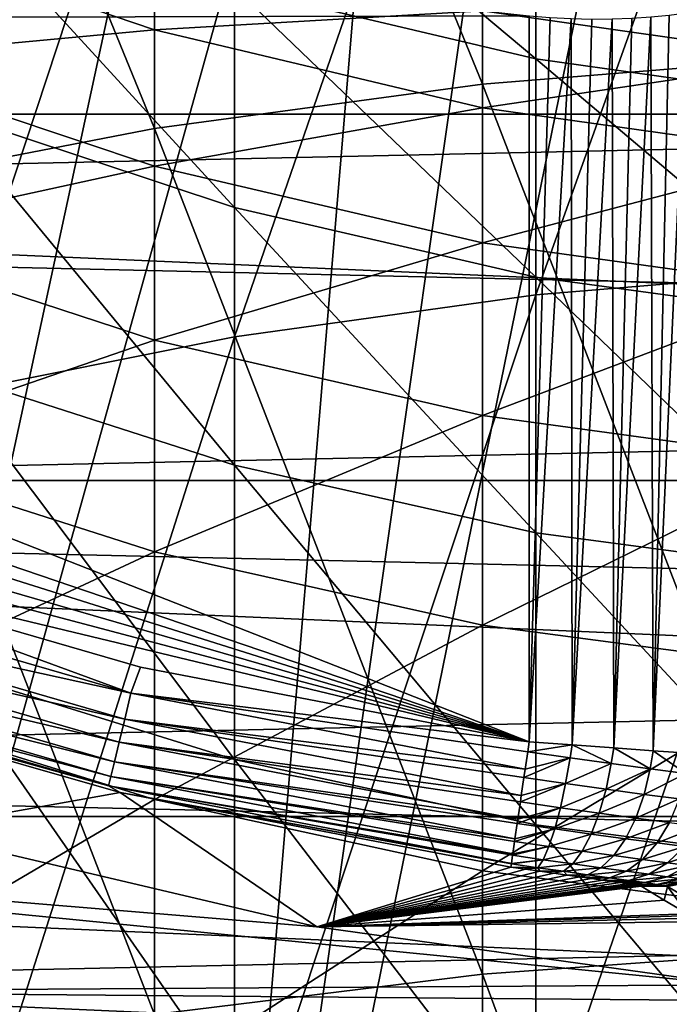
# Model space of a CAD drawing. Header units: metres. Extents: x -22 to 73, y -229 to 22.
# Tile 104 of 256: x -4.48 to -1.91, y -17.98 to -14.09. Entities that reach past the tile are written whole.
import ezdxf

# ---------------------------------------------------------------- set-up
doc = ezdxf.new("R2010")
doc.units = ezdxf.units.M
doc.layers.add('solid_509500_SW0001', color=7, linetype='CONTINUOUS')

msp = doc.modelspace()

# ---------------------------------------------------------------- linework, layer by layer
at = {"layer": 'solid_509500_SW0001'}
for points in [[(-4.063456, -10.971657, 120.188515), (-4.613945, -10.751764, 120.188515), (-7.426612, -20.404449, 120.013718)], [(-1.330785, -14.237582, 308.443176), (-1.330785, -10.862916, 306.002411), (-2.649518, -10.978977, 305.852478)], [(-3.502535, -11.163385, 120.188515), (-4.063456, -10.971657, 120.188515), (-7.426612, -20.404449, 120.013718)], [(-2.649518, -14.343637, 308.286011), (-2.649518, -10.978977, 305.852478), (-3.944256, -11.171246, 305.604095)], [(-2.649518, -14.343637, 308.286011), (-1.330785, -14.237582, 308.443176), (-2.649518, -10.978977, 305.852478)], [(-3.502535, -11.163385, 120.188515), (-7.426612, -20.404449, 120.013718), (-5.619987, -20.974077, 120.013718)], [(-2.932623, -11.326458, 120.188515), (-3.502535, -11.163385, 120.188515), (-5.619987, -20.974077, 120.013718)], [(-3.944256, -14.519326, 308.025635), (-3.944256, -11.171246, 305.604095), (-5.203274, -11.437979, 305.259521)], [(-3.944256, -14.519326, 308.025635), (-2.649518, -14.343637, 308.286011), (-3.944256, -11.171246, 305.604095)], [(-2.932623, -11.326458, 120.188515), (-5.619987, -20.974077, 120.013718), (-3.77059, -21.384079, 120.013718)], [(-2.355184, -11.460456, 120.188515), (-2.932623, -11.326458, 120.188515), (-3.77059, -21.384079, 120.013718)], [(-5.203274, -14.76306, 307.664429), (-3.944256, -14.519326, 308.025635), (-5.203274, -11.437979, 305.259521)], [(-1.771698, -11.565034, 120.188515), (-2.355184, -11.460456, 120.188515), (-3.77059, -21.384079, 120.013718)], [(-1.771698, -11.565034, 120.188515), (-3.77059, -21.384079, 120.013718), (-1.892496, -21.631334, 120.013718)], [(-2.438629, -15.175482, 307.053223), (-2.438629, -11.889318, 304.676483), (-1.225214, -11.77914, 304.818817)], [(-1.225214, -15.074804, 307.202423), (-2.438629, -15.175482, 307.053223), (-1.225214, -11.77914, 304.818817)], [(-3.628558, -15.3422, 306.806152), (-3.628558, -12.071769, 304.440765), (-2.438629, -11.889318, 304.676483)], [(-2.438629, -15.175482, 307.053223), (-3.628558, -15.3422, 306.806152), (-2.438629, -11.889318, 304.676483)], [(-4.783543, -15.573354, 306.463593), (-4.783543, -12.324735, 304.113983), (-3.628558, -12.071769, 304.440765)], [(-3.628558, -15.3422, 306.806152), (-4.783543, -15.573354, 306.463593), (-3.628558, -12.071769, 304.440765)], [(17.235994, -14.462728), (-17.235994, -14.462728), (-18.430916, -12.905476)], [(18.430916, -12.905476), (17.235994, -14.462728), (-18.430916, -12.905476)], [(15.468911, -12.912601, 0.034086), (-14.88947, -13.576676, 0.034086), (14.248201, -14.248201, 0.034086)], [(-2.465689, -14.074325, 111), (-9.72197, -14.091777, 111), (-10.975967, -13.138607, 111)], [(-2.438629, -14.243829, 267.519257), (-2.438629, -13.533511, 265.16571), (-3.628558, -13.245508, 265.242493)], [(-3.628558, -13.961436, 267.614624), (-2.438629, -14.243829, 267.519257), (-3.628558, -13.245508, 265.242493)], [(-1.225214, -14.41436, 267.46167), (-1.225214, -13.70743, 265.119354), (-2.438629, -13.533511, 265.16571)], [(-2.438629, -14.243829, 267.519257), (-1.225214, -14.41436, 267.46167), (-2.438629, -13.533511, 265.16571)], [(-3.628558, -14.830283, 269.935089), (-3.628558, -13.961436, 267.614624), (-4.783543, -13.569901, 267.746857)], [(-4.783543, -14.448188, 270.092529), (-3.628558, -14.830283, 269.935089), (-4.783543, -13.569901, 267.746857)], [(14.248201, -14.248201, 0.034086), (-14.88947, -13.576676, 0.034086), (-13.611543, -14.857604, 0.034086)], [(-3.944256, -14.128692, 262.543182), (-5.203274, -13.701232, 262.627777), (-3.944256, -13.742586, 260.192719)], [(-5.203274, -14.245961, 264.975769), (-5.203274, -13.701232, 262.627777), (-3.944256, -14.128692, 262.543182)], [(-3.944256, -14.128692, 262.543182), (-3.944256, -13.742586, 260.192719), (-2.649518, -14.054026, 260.151917)], [(-2.438629, -15.105867, 269.821533), (-2.438629, -14.243829, 267.519257), (-3.628558, -13.961436, 267.614624)], [(-3.628558, -14.830283, 269.935089), (-2.438629, -15.105867, 269.821533), (-3.628558, -13.961436, 267.614624)], [(-1.330785, -14.242025, 260.127289), (-2.649518, -14.054026, 260.151917), (-1.330785, -14.012966, 257.789337)], [(-2.465689, -14.074325, 111), (-2.465689, -16.941525, 111), (-9.72197, -14.091777, 111)], [(-2.649518, -14.436815, 262.482208), (-3.944256, -14.128692, 262.543182), (-2.649518, -14.054026, 260.151917)], [(-2.649518, -14.436815, 262.482208), (-2.649518, -14.054026, 260.151917), (-1.330785, -14.242025, 260.127289)], [(-2.382065, -14.080559, 110.996498), (-2.465689, -16.941525, 111), (-2.465689, -14.074325, 111)], [(-1.984902, -14.078333, 110.876839), (-1.975725, -16.976503, 110.871742), (-2.130982, -16.965546, 110.942322)], [(-2.059955, -14.083214, 110.913994), (-1.984902, -14.078333, 110.876839), (-2.130982, -16.965546, 110.942322)], [(-1.984902, -14.078333, 110.876839), (-1.913009, -14.071278, 110.833397), (-1.975725, -16.976503, 110.871742)], [(-1.844769, -14.062082, 110.783875), (-1.834751, -16.986418, 110.775833), (-1.975725, -16.976503, 110.871742)], [(-1.913009, -14.071278, 110.833397), (-1.844769, -14.062082, 110.783875), (-1.975725, -16.976503, 110.871742)], [(-2.465689, -16.941525, 111), (-8.385394, -14.925817, 111), (-9.72197, -14.091777, 111)], [(-2.382065, -14.080559, 110.996498), (-2.29923, -14.084566, 110.986046), (-2.465689, -16.941525, 111)], [(-2.29923, -14.084566, 110.986046), (-2.295918, -16.953794, 110.985481), (-2.465689, -16.941525, 111)], [(-2.29923, -14.084566, 110.986046), (-2.217622, -14.086344, 110.968742), (-2.295918, -16.953794, 110.985481)], [(-2.137688, -14.085891, 110.944679), (-2.130982, -16.965546, 110.942322), (-2.295918, -16.953794, 110.985481)], [(-2.217622, -14.086344, 110.968742), (-2.137688, -14.085891, 110.944679), (-2.295918, -16.953794, 110.985481)], [(-2.137688, -14.085891, 110.944679), (-2.059955, -14.083214, 110.913994), (-2.130982, -16.965546, 110.942322)], [(-3.944256, -14.667006, 264.863525), (-5.203274, -14.245961, 264.975769), (-3.944256, -14.128692, 262.543182)], [(-3.944256, -14.667006, 264.863525), (-3.944256, -14.128692, 262.543182), (-2.649518, -14.436815, 262.482208)], [(14.248201, -14.248201, 0.034086), (-13.611543, -14.857604, 0.034086), (12.912601, -15.468911, 0.034086)], [(-5.203274, -14.942402, 267.283325), (-5.203274, -14.245961, 264.975769), (-3.944256, -14.667006, 264.863525)], [(-1.330785, -17.763996, 310.659058), (-1.330785, -14.237582, 308.443176), (-2.649518, -14.343637, 308.286011)], [(-1.330785, -14.622812, 262.445374), (-2.649518, -14.436815, 262.482208), (-1.330785, -14.242025, 260.127289)], [(-1.225214, -15.272287, 269.752991), (-1.225214, -14.41436, 267.46167), (-2.438629, -14.243829, 267.519257)], [(-2.438629, -15.105867, 269.821533), (-1.225214, -15.272287, 269.752991), (-2.438629, -14.243829, 267.519257)], [(-2.649518, -17.859592, 310.4953), (-2.649518, -14.343637, 308.286011), (-3.944256, -14.519326, 308.025635)], [(-2.649518, -17.859592, 310.4953), (-1.330785, -17.763996, 310.659058), (-2.649518, -14.343637, 308.286011)], [(15.909897, -15.909908), (-15.909897, -15.909908), (-17.235994, -14.462728)], [(17.235994, -14.462728), (15.909897, -15.909908), (-17.235994, -14.462728)], [(-3.628558, -15.848362, 272.194092), (-3.628558, -14.830283, 269.935089), (-4.783543, -14.448188, 270.092529)], [(-4.783543, -15.477327, 272.376068), (-3.628558, -15.848362, 272.194092), (-4.783543, -14.448188, 270.092529)], [(-2.649518, -14.970506, 264.782623), (-3.944256, -14.667006, 264.863525), (-2.649518, -14.436815, 262.482208)], [(-2.649518, -14.970506, 264.782623), (-2.649518, -14.436815, 262.482208), (-1.330785, -14.622812, 262.445374)], [(-3.944256, -18.017958, 310.22406), (-3.944256, -14.519326, 308.025635), (-5.203274, -14.76306, 307.664429)], [(-3.944256, -18.017958, 310.22406), (-2.649518, -17.859592, 310.4953), (-3.944256, -14.519326, 308.025635)], [(-1.330785, -15.153711, 264.733765), (-2.649518, -14.970506, 264.782623), (-1.330785, -14.622812, 262.445374)], [(-3.944256, -15.355246, 267.143921), (-5.203274, -14.942402, 267.283325), (-3.944256, -14.667006, 264.863525)], [(-3.944256, -15.355246, 267.143921), (-3.944256, -14.667006, 264.863525), (-2.649518, -14.970506, 264.782623)], [(-5.203274, -18.237658, 309.847748), (-3.944256, -18.017958, 310.22406), (-5.203274, -14.76306, 307.664429)], [(-2.438629, -16.115969, 272.062836), (-2.438629, -15.105867, 269.821533), (-3.628558, -14.830283, 269.935089)], [(-3.628558, -15.848362, 272.194092), (-2.438629, -16.115969, 272.062836), (-3.628558, -14.830283, 269.935089)], [(12.912601, -15.468911, 0.034086), (-13.611543, -14.857604, 0.034086), (-12.223828, -16.018755, 0.034086)], [(-2.465689, -16.941525, 111), (-7.689087, -15.296169, 111), (-8.385394, -14.925817, 111)], [(-5.203274, -15.7876, 269.540649), (-5.203274, -14.942402, 267.283325), (-3.944256, -15.355246, 267.143921)], [(-2.649518, -15.652833, 267.043396), (-3.944256, -15.355246, 267.143921), (-2.649518, -14.970506, 264.782623)], [(-2.649518, -15.652833, 267.043396), (-2.649518, -14.970506, 264.782623), (-1.330785, -15.153711, 264.733765)], [(-2.438629, -18.609413, 309.210999), (-2.438629, -15.175482, 307.053223), (-1.225214, -15.074804, 307.202423)], [(-1.225214, -18.518663, 309.366425), (-2.438629, -18.609413, 309.210999), (-1.225214, -15.074804, 307.202423)], [(-1.225214, -16.277571, 271.983582), (-1.225214, -15.272287, 269.752991), (-2.438629, -15.105867, 269.821533)], [(-2.438629, -16.115969, 272.062836), (-1.225214, -16.277571, 271.983582), (-2.438629, -15.105867, 269.821533)], [(-1.330785, -15.832471, 266.982727), (-2.649518, -15.652833, 267.043396), (-1.330785, -15.153711, 264.733765)], [(-3.628558, -18.759691, 308.953583), (-3.628558, -15.3422, 306.806152), (-2.438629, -15.175482, 307.053223)], [(-2.438629, -18.609413, 309.210999), (-3.628558, -18.759691, 308.953583), (-2.438629, -15.175482, 307.053223)], [(-2.465689, -16.941525, 111), (-6.97619, -15.634182, 111), (-7.689087, -15.296169, 111)], [(-3.944256, -16.190489, 269.374634), (-5.203274, -15.7876, 269.540649), (-3.944256, -15.355246, 267.143921)], [(-4.783543, -18.968052, 308.59668), (-4.783543, -15.573354, 306.463593), (-3.628558, -15.3422, 306.806152)], [(-3.628558, -18.759691, 308.953583), (-4.783543, -18.968052, 308.59668), (-3.628558, -15.3422, 306.806152)], [(-3.944256, -16.190489, 269.374634), (-3.944256, -15.355246, 267.143921), (-2.649518, -15.652833, 267.043396)], [(12.912601, -15.468911, 0.034086), (-12.223828, -16.018755, 0.034086), (11.472904, -16.564871, 0.034086)], [(-3.628558, -17.011353, 274.381989), (-3.628558, -15.848362, 272.194092), (-4.783543, -15.477327, 272.376068)], [(-4.783543, -16.652954, 274.587738), (-3.628558, -17.011353, 274.381989), (-4.783543, -15.477327, 272.376068)], [(-2.465689, -16.941525, 111), (-6.248686, -15.938908, 111), (-6.97619, -15.634182, 111)], [(-2.649518, -16.480902, 269.254974), (-3.944256, -16.190489, 269.374634), (-2.649518, -15.652833, 267.043396)], [(-2.649518, -16.480902, 269.254974), (-2.649518, -15.652833, 267.043396), (-1.330785, -15.832471, 266.982727)], [(-5.203274, -16.777966, 271.738159), (-5.203274, -15.7876, 269.540649), (-3.944256, -16.190489, 269.374634)], [(-2.438629, -17.269846, 274.233612), (-2.438629, -16.115969, 272.062836), (-3.628558, -15.848362, 272.194092)], [(-3.628558, -17.011353, 274.381989), (-2.438629, -17.269846, 274.233612), (-3.628558, -15.848362, 272.194092)], [(-1.330785, -16.65621, 269.182739), (-2.649518, -16.480902, 269.254974), (-1.330785, -15.832471, 266.982727)], [(14.462714, -17.236006), (-14.462714, -17.236006), (-15.909897, -15.909908)], [(15.909897, -15.909908), (14.462714, -17.236006), (-15.909897, -15.909908)], [(-2.465689, -16.941525, 111), (-5.508638, -16.209558, 111), (-6.248686, -15.938908, 111)], [(11.472904, -16.564871, 0.034086), (-12.223828, -16.018755, 0.034086), (-10.73758, -17.050714, 0.034086)], [(-1.225214, -17.425945, 274.143982), (-1.225214, -16.277571, 271.983582), (-2.438629, -16.115969, 272.062836)], [(-2.438629, -17.269846, 274.233612), (-1.225214, -17.425945, 274.143982), (-2.438629, -16.115969, 272.062836)], [(-4.037635, -16.749739, 110.987862), (-5.559647, -16.307869, 110.987862), (-5.508638, -16.209558, 111)], [(-2.465689, -16.941525, 111), (-3.999403, -16.646309, 111), (-5.508638, -16.209558, 111)], [(-4.037635, -16.749739, 110.987862), (-5.508638, -16.209558, 111), (-3.999403, -16.646309, 111)], [(-3.944256, -17.169193, 271.546265), (-5.203274, -16.777966, 271.738159), (-3.944256, -16.190489, 269.374634)], [(-3.944256, -17.169193, 271.546265), (-3.944256, -16.190489, 269.374634), (-2.649518, -16.480902, 269.254974)], [(-5.593461, -16.407051, 110.951752), (-5.559647, -16.307869, 110.987862), (-4.037635, -16.749739, 110.987862)], [(-5.623876, -16.496267, 110.89344), (-5.593461, -16.407051, 110.951752), (-4.062192, -16.85161, 110.951752)], [(-4.062192, -16.85161, 110.951752), (-5.593461, -16.407051, 110.951752), (-4.037635, -16.749739, 110.987862)], [(-2.649518, -17.4512, 271.407959), (-3.944256, -17.169193, 271.546265), (-2.649518, -16.480902, 269.254974)], [(-2.649518, -17.4512, 271.407959), (-2.649518, -16.480902, 269.254974), (-1.330785, -16.65621, 269.182739)], [(-5.649399, -16.571133, 110.815804), (-5.623876, -16.496267, 110.89344), (-4.084281, -16.943243, 110.89344)], [(-4.084281, -16.943243, 110.89344), (-5.623876, -16.496267, 110.89344), (-4.062192, -16.85161, 110.951752)], [(11.472904, -16.564871, 0.034086), (-10.73758, -17.050714, 0.034086), (9.940662, -17.527285, 0.034086)], [(-5.668776, -16.62797, 110.722641), (-5.649399, -16.571133, 110.815804), (-4.102817, -17.020138, 110.815804)], [(-4.102817, -17.020138, 110.815804), (-5.649399, -16.571133, 110.815804), (-4.084281, -16.943243, 110.89344)], [(-5.681053, -16.663984, 110.618538), (-5.668776, -16.62797, 110.722641), (-4.116889, -17.078514, 110.722641)], [(-4.116889, -17.078514, 110.722641), (-5.668776, -16.62797, 110.722641), (-4.102817, -17.020138, 110.815804)], [(-4.125805, -17.115503, 110.618538), (-5.589622, -16.709827, 110.508728), (-5.681053, -16.663984, 110.618538)], [(-4.125805, -17.115503, 110.618538), (-5.681053, -16.663984, 110.618538), (-4.116889, -17.078514, 110.722641)], [(-3.628558, -18.314322, 276.489563), (-3.628558, -17.011353, 274.381989), (-4.783543, -16.652954, 274.587738)], [(-4.783543, -17.970078, 276.718201), (-3.628558, -18.314322, 276.489563), (-4.783543, -16.652954, 274.587738)], [(-4.037635, -16.749739, 110.987862), (-3.999403, -16.646309, 111), (-2.465689, -16.941525, 111)], [(-1.330785, -17.621431, 271.324463), (-2.649518, -17.4512, 271.407959), (-1.330785, -16.65621, 269.182739)], [(-5.589622, -16.709827, 110.508728), (-4.079855, -17.14109, 110.508728), (-4.919887, -17.291624, 90)], [(-4.125805, -17.115503, 110.618538), (-4.079855, -17.14109, 110.508728), (-5.589622, -16.709827, 110.508728)], [(-4.062192, -16.85161, 110.951752), (-4.037635, -16.749739, 110.987862), (-2.48146, -17.049887, 110.987862)], [(-2.471361, -16.980501, 110.998444), (-4.037635, -16.749739, 110.987862), (-2.465689, -16.941525, 111)], [(-2.471361, -16.980501, 110.998444), (-2.48146, -17.049887, 110.987862), (-4.037635, -16.749739, 110.987862)], [(-5.203274, -17.9093, 273.866516), (-5.203274, -16.777966, 271.738159), (-3.944256, -17.169193, 271.546265)], [(-4.084281, -16.943243, 110.89344), (-4.062192, -16.85161, 110.951752), (-2.496552, -17.153582, 110.951752)], [(-2.486261, -17.08287, 110.979164), (-4.062192, -16.85161, 110.951752), (-2.48146, -17.049887, 110.987862)], [(-2.486261, -17.08287, 110.979164), (-2.496552, -17.153582, 110.951752), (-4.062192, -16.85161, 110.951752)], [(-4.102817, -17.020138, 110.815804), (-4.084281, -16.943243, 110.89344), (-2.510128, -17.246857, 110.89344)], [(-2.500249, -17.17898, 110.93866), (-4.084281, -16.943243, 110.89344), (-2.496552, -17.153582, 110.951752)], [(-2.500249, -17.17898, 110.93866), (-2.510128, -17.246857, 110.89344), (-4.084281, -16.943243, 110.89344)], [(-2.471361, -16.980501, 110.998444), (-2.465689, -16.941525, 111), (-2.295918, -16.953794, 110.985481)], [(-2.30407, -17.004463, 110.984207), (-2.471361, -16.980501, 110.998444), (-2.295918, -16.953794, 110.985481)], [(-2.141253, -17.027067, 110.941841), (-2.30407, -17.004463, 110.984207), (-2.295918, -16.953794, 110.985481)], [(-2.141253, -17.027067, 110.941841), (-2.295918, -16.953794, 110.985481), (-2.130982, -16.965546, 110.942322)], [(-2.30407, -17.004463, 110.984207), (-2.48146, -17.049887, 110.987862), (-2.471361, -16.980501, 110.998444)], [(-1.987554, -17.047827, 110.872398), (-2.141253, -17.027067, 110.941841), (-2.130982, -16.965546, 110.942322)], [(-1.987554, -17.047827, 110.872398), (-2.130982, -16.965546, 110.942322), (-1.975725, -16.976503, 110.871742)], [(-1.847379, -17.066383, 110.777657), (-1.987554, -17.047827, 110.872398), (-1.975725, -16.976503, 110.871742)], [(-1.847379, -17.066383, 110.777657), (-1.975725, -16.976503, 110.871742), (-1.834751, -16.986418, 110.775833)], [(-4.116889, -17.078514, 110.722641), (-4.102817, -17.020138, 110.815804), (-2.521519, -17.32513, 110.815804)], [(-2.512706, -17.264572, 110.878723), (-4.102817, -17.020138, 110.815804), (-2.510128, -17.246857, 110.89344)], [(-2.512706, -17.264572, 110.878723), (-2.521519, -17.32513, 110.815804), (-4.102817, -17.020138, 110.815804)], [(-2.438629, -18.562605, 276.324646), (-2.438629, -17.269846, 274.233612), (-3.628558, -17.011353, 274.381989)], [(-3.628558, -18.314322, 276.489563), (-2.438629, -18.562605, 276.324646), (-3.628558, -17.011353, 274.381989)], [(-2.30407, -17.004463, 110.984207), (-2.486261, -17.08287, 110.979164), (-2.48146, -17.049887, 110.987862)], [(-2.321955, -17.106409, 110.965225), (-2.486261, -17.08287, 110.979164), (-2.30407, -17.004463, 110.984207)], [(-2.321955, -17.106409, 110.965225), (-2.30407, -17.004463, 110.984207), (-2.141253, -17.027067, 110.941841)], [(-2.162049, -17.128624, 110.923744), (-2.321955, -17.106409, 110.965225), (-2.141253, -17.027067, 110.941841)], [(-2.162049, -17.128624, 110.923744), (-2.141253, -17.027067, 110.941841), (-1.987554, -17.047827, 110.872398)], [(9.940662, -17.527285, 0.034086), (-10.73758, -17.050714, 0.034086), (-9.164743, -17.945194, 0.034086)], [(-2.011106, -17.149029, 110.855759), (-2.162049, -17.128624, 110.923744), (-1.987554, -17.047827, 110.872398)], [(-2.011106, -17.149029, 110.855759), (-1.987554, -17.047827, 110.872398), (-1.847379, -17.066383, 110.777657)], [(-1.873452, -17.167274, 110.763008), (-2.011106, -17.149029, 110.855759), (-1.847379, -17.066383, 110.777657)], [(-4.125805, -17.115503, 110.618538), (-4.116889, -17.078514, 110.722641), (-2.530168, -17.384552, 110.722641)], [(-2.52308, -17.335855, 110.80201), (-4.116889, -17.078514, 110.722641), (-2.521519, -17.32513, 110.815804)], [(-2.52308, -17.335855, 110.80201), (-2.530168, -17.384552, 110.722641), (-4.116889, -17.078514, 110.722641)], [(-2.321955, -17.106409, 110.965225), (-2.500249, -17.17898, 110.93866), (-2.496552, -17.153582, 110.951752)], [(-2.342461, -17.201595, 110.925316), (-2.500249, -17.17898, 110.93866), (-2.321955, -17.106409, 110.965225)], [(-2.321955, -17.106409, 110.965225), (-2.496552, -17.153582, 110.951752), (-2.486261, -17.08287, 110.979164)], [(-2.342461, -17.201595, 110.925316), (-2.321955, -17.106409, 110.965225), (-2.162049, -17.128624, 110.923744)], [(-4.079855, -17.14109, 110.508728), (-3.303431, -17.67181, 90), (-4.919887, -17.291624, 90)], [(-2.535648, -17.422205, 110.618538), (-4.079855, -17.14109, 110.508728), (-4.125805, -17.115503, 110.618538)], [(-2.530913, -17.389671, 110.711922), (-4.125805, -17.115503, 110.618538), (-2.530168, -17.384552, 110.722641)], [(-2.530913, -17.389671, 110.711922), (-2.535648, -17.422205, 110.618538), (-4.125805, -17.115503, 110.618538)], [(-4.079855, -17.14109, 110.508728), (-2.53769, -17.436235, 110.508728), (-3.303431, -17.67181, 90)], [(-2.535856, -17.423637, 110.612442), (-2.53769, -17.436235, 110.508728), (-4.079855, -17.14109, 110.508728)], [(-2.535856, -17.423637, 110.612442), (-4.079855, -17.14109, 110.508728), (-2.535648, -17.422205, 110.618538)], [(-2.188909, -17.222952, 110.885612), (-2.342461, -17.201595, 110.925316), (-2.162049, -17.128624, 110.923744)], [(-2.188909, -17.222952, 110.885612), (-2.162049, -17.128624, 110.923744), (-2.011106, -17.149029, 110.855759)], [(-2.043978, -17.242584, 110.820534), (-2.188909, -17.222952, 110.885612), (-2.011106, -17.149029, 110.855759)], [(-2.043978, -17.242584, 110.820534), (-2.011106, -17.149029, 110.855759), (-1.873452, -17.167274, 110.763008)], [(-3.944256, -18.287205, 273.649567), (-5.203274, -17.9093, 273.866516), (-3.944256, -17.169193, 271.546265)], [(-3.944256, -18.287205, 273.649567), (-3.944256, -17.169193, 271.546265), (-2.649518, -17.4512, 271.407959)], [(-2.342461, -17.201595, 110.925316), (-2.510128, -17.246857, 110.89344), (-2.500249, -17.17898, 110.93866)], [(-1.911821, -17.260151, 110.731773), (-2.043978, -17.242584, 110.820534), (-1.873452, -17.167274, 110.763008)], [(-2.342461, -17.201595, 110.925316), (-2.512706, -17.264572, 110.878723), (-2.510128, -17.246857, 110.89344)], [(-2.364678, -17.285801, 110.866249), (-2.512706, -17.264572, 110.878723), (-2.342461, -17.201595, 110.925316)], [(-2.364678, -17.285801, 110.866249), (-2.342461, -17.201595, 110.925316), (-2.188909, -17.222952, 110.885612)], [(-2.220642, -17.305874, 110.829132), (-2.364678, -17.285801, 110.866249), (-2.188909, -17.222952, 110.885612)], [(-2.220642, -17.305874, 110.829132), (-2.188909, -17.222952, 110.885612), (-2.043978, -17.242584, 110.820534)], [(12.905463, -18.430925), (-12.905463, -18.430925), (-14.462714, -17.236006)], [(14.462714, -17.236006), (12.905463, -18.430925), (-14.462714, -17.236006)], [(-2.364678, -17.285801, 110.866249), (-2.521519, -17.32513, 110.815804), (-2.512706, -17.264572, 110.878723)], [(-2.084714, -17.324348, 110.768303), (-2.220642, -17.305874, 110.829132), (-2.043978, -17.242584, 110.820534)], [(-2.084714, -17.324348, 110.768303), (-2.043978, -17.242584, 110.820534), (-1.911821, -17.260151, 110.731773)], [(-1.960788, -17.340897, 110.685341), (-2.084714, -17.324348, 110.768303), (-1.911821, -17.260151, 110.731773)], [(-1.960788, -17.340897, 110.685341), (-1.911821, -17.260151, 110.731773), (-1.796375, -17.275404, 110.621712)], [(-4.919887, -17.291624, 90), (-3.303431, -17.67181, 90), (-7.408488, -17.333113, 90)], [(-2.364678, -17.285801, 110.866249), (-2.52308, -17.335855, 110.80201), (-2.521519, -17.32513, 110.815804)], [(-2.387625, -17.355299, 110.790634), (-2.52308, -17.335855, 110.80201), (-2.364678, -17.285801, 110.866249)], [(-1.225214, -18.712538, 276.225067), (-1.225214, -17.425945, 274.143982), (-2.438629, -17.269846, 274.233612)], [(-2.438629, -18.562605, 276.324646), (-1.225214, -18.712538, 276.225067), (-2.438629, -17.269846, 274.233612)], [(-2.387625, -17.355299, 110.790634), (-2.364678, -17.285801, 110.866249), (-2.220642, -17.305874, 110.829132)], [(-2.255844, -17.373718, 110.756798), (-2.387625, -17.355299, 110.790634), (-2.220642, -17.305874, 110.829132)], [(-2.255844, -17.373718, 110.756798), (-2.220642, -17.305874, 110.829132), (-2.084714, -17.324348, 110.768303)], [(-1.85255, -17.355278, 110.582489), (-1.960788, -17.340897, 110.685341), (-1.796375, -17.275404, 110.621712)], [(-1.658791, -17.901228, 90), (-5.824942, -17.927425, 90), (-7.408488, -17.333113, 90)], [(-3.303431, -17.67181, 90), (-1.658791, -17.901228, 90), (-7.408488, -17.333113, 90)], [(-2.387625, -17.355299, 110.790634), (-2.530168, -17.384552, 110.722641), (-2.52308, -17.335855, 110.80201)], [(-2.13151, -17.390701, 110.701363), (-2.255844, -17.373718, 110.756798), (-2.084714, -17.324348, 110.768303)], [(-2.13151, -17.390701, 110.701363), (-2.084714, -17.324348, 110.768303), (-1.960788, -17.340897, 110.685341)], [(-2.018183, -17.405935, 110.625771), (-2.13151, -17.390701, 110.701363), (-1.960788, -17.340897, 110.685341)], [(-2.018183, -17.405935, 110.625771), (-1.960788, -17.340897, 110.685341), (-1.85255, -17.355278, 110.582489)], [(-2.387625, -17.355299, 110.790634), (-2.530913, -17.389671, 110.711922), (-2.530168, -17.384552, 110.722641)], [(-2.410283, -17.407011, 110.701836), (-2.530913, -17.389671, 110.711922), (-2.387625, -17.355299, 110.790634)], [(-2.410283, -17.407011, 110.701836), (-2.387625, -17.355299, 110.790634), (-2.255844, -17.373718, 110.756798)], [(-2.292955, -17.423481, 110.671829), (-2.410283, -17.407011, 110.701836), (-2.255844, -17.373718, 110.756798)], [(-2.292955, -17.423481, 110.671829), (-2.255844, -17.373718, 110.756798), (-2.13151, -17.390701, 110.701363)], [(-1.919227, -17.419193, 110.532066), (-2.018183, -17.405935, 110.625771), (-1.85255, -17.355278, 110.582489)], [(-1.919227, -17.419193, 110.532066), (-1.85255, -17.355278, 110.582489), (-1.763291, -17.367329, 110.462601)], [(-1.837642, -17.430311, 110.422867), (-1.919227, -17.419193, 110.532066), (-1.763291, -17.367329, 110.462601)], [(-2.431649, -17.438646, 110.603767), (-2.53769, -17.436235, 110.508728), (-2.535856, -17.423637, 110.612442)], [(-2.410283, -17.407011, 110.701836), (-2.535856, -17.423637, 110.612442), (-2.535648, -17.422205, 110.618538)], [(-2.431649, -17.438646, 110.603767), (-2.535856, -17.423637, 110.612442), (-2.410283, -17.407011, 110.701836)], [(-2.410283, -17.407011, 110.701836), (-2.535648, -17.422205, 110.618538), (-2.530913, -17.389671, 110.711922)], [(-2.431649, -17.438646, 110.603767), (-2.410283, -17.407011, 110.701836), (-2.292955, -17.423481, 110.671829)], [(-2.330331, -17.452953, 110.57798), (-2.431649, -17.438646, 110.603767), (-2.292955, -17.423481, 110.671829)], [(-2.330331, -17.452953, 110.57798), (-2.292955, -17.423481, 110.671829), (-2.182293, -17.438702, 110.622681)], [(-2.182293, -17.438702, 110.622681), (-2.292955, -17.423481, 110.671829), (-2.13151, -17.390701, 110.701363)], [(-2.182293, -17.438702, 110.622681), (-2.13151, -17.390701, 110.701363), (-2.018183, -17.405935, 110.625771)], [(-2.081464, -17.452387, 110.555687), (-2.182293, -17.438702, 110.622681), (-2.018183, -17.405935, 110.625771)], [(-2.081464, -17.452387, 110.555687), (-2.018183, -17.405935, 110.625771), (-1.919227, -17.419193, 110.532066)], [(-1.993454, -17.464319, 110.472672), (-2.081464, -17.452387, 110.555687), (-1.919227, -17.419193, 110.532066)], [(-1.993454, -17.464319, 110.472672), (-1.919227, -17.419193, 110.532066), (-1.837642, -17.430311, 110.422867)], [(-2.649518, -18.559608, 273.493164), (-3.944256, -18.287205, 273.649567), (-2.649518, -17.4512, 271.407959)], [(-2.480592, -17.444506, 110.50563), (-3.303431, -17.67181, 90), (-2.53769, -17.436235, 110.508728)], [(-2.480592, -17.444506, 110.50563), (-2.423954, -17.452629, 110.496361), (-3.303431, -17.67181, 90)], [(-2.423954, -17.452629, 110.496361), (-2.3687, -17.460484, 110.480995), (-3.303431, -17.67181, 90)], [(-2.3687, -17.460484, 110.480995), (-2.315675, -17.467968, 110.459801), (-3.303431, -17.67181, 90)], [(-2.649518, -18.559608, 273.493164), (-2.649518, -17.4512, 271.407959), (-1.330785, -17.621431, 271.324463)], [(-2.431649, -17.438646, 110.603767), (-2.480592, -17.444506, 110.50563), (-2.53769, -17.436235, 110.508728)], [(-2.431649, -17.438646, 110.603767), (-2.423954, -17.452629, 110.496361), (-2.480592, -17.444506, 110.50563)], [(-2.330331, -17.452953, 110.57798), (-2.423954, -17.452629, 110.496361), (-2.431649, -17.438646, 110.603767)], [(-2.330331, -17.452953, 110.57798), (-2.3687, -17.460484, 110.480995), (-2.423954, -17.452629, 110.496361)], [(-2.330331, -17.452953, 110.57798), (-2.315675, -17.467968, 110.459801), (-2.3687, -17.460484, 110.480995)], [(-2.234813, -17.466225, 110.535744), (-2.330331, -17.452953, 110.57798), (-2.182293, -17.438702, 110.622681)], [(-2.234813, -17.466225, 110.535744), (-2.315675, -17.467968, 110.459801), (-2.330331, -17.452953, 110.57798)], [(-2.234813, -17.466225, 110.535744), (-2.182293, -17.438702, 110.622681), (-2.081464, -17.452387, 110.555687)], [(-2.147828, -17.478193, 110.47821), (-2.234813, -17.466225, 110.535744), (-2.081464, -17.452387, 110.555687)], [(-2.147828, -17.478193, 110.47821), (-2.081464, -17.452387, 110.555687), (-1.993454, -17.464319, 110.472672)], [(-1.920917, -17.474339, 110.375961), (-1.993454, -17.464319, 110.472672), (-1.837642, -17.430311, 110.422867)], [(-1.920917, -17.474339, 110.375961), (-1.837642, -17.430311, 110.422867), (-1.775955, -17.43918, 110.301285)], [(-1.866087, -17.482332, 110.268311), (-1.920917, -17.474339, 110.375961), (-1.775955, -17.43918, 110.301285)], [(-2.315675, -17.467968, 110.459801), (-2.265586, -17.475006, 110.433113), (-3.303431, -17.67181, 90)], [(-2.265586, -17.475006, 110.433113), (-2.219027, -17.481539, 110.401329), (-3.303431, -17.67181, 90)], [(-2.219027, -17.481539, 110.401329), (-2.176546, -17.487518, 110.364922), (-3.303431, -17.67181, 90)], [(-2.176546, -17.487518, 110.364922), (-2.138607, -17.49291, 110.324402), (-3.303431, -17.67181, 90)], [(-2.138607, -17.49291, 110.324402), (-2.105597, -17.49769, 110.280296), (-3.303431, -17.67181, 90)], [(-2.105597, -17.49769, 110.280296), (-2.077832, -17.501837, 110.23317), (-3.303431, -17.67181, 90)], [(-2.234813, -17.466225, 110.535744), (-2.265586, -17.475006, 110.433113), (-2.315675, -17.467968, 110.459801)], [(-2.147828, -17.478193, 110.47821), (-2.265586, -17.475006, 110.433113), (-2.234813, -17.466225, 110.535744)], [(-2.147828, -17.478193, 110.47821), (-2.219027, -17.481539, 110.401329), (-2.265586, -17.475006, 110.433113)], [(-2.147828, -17.478193, 110.47821), (-2.176546, -17.487518, 110.364922), (-2.219027, -17.481539, 110.401329)], [(-2.071941, -17.488657, 110.406944), (-2.176546, -17.487518, 110.364922), (-2.147828, -17.478193, 110.47821)], [(-2.071941, -17.488657, 110.406944), (-2.138607, -17.49291, 110.324402), (-2.176546, -17.487518, 110.364922)], [(-2.071941, -17.488657, 110.406944), (-2.147828, -17.478193, 110.47821), (-1.993454, -17.464319, 110.472672)], [(-2.009426, -17.497459, 110.323952), (-2.138607, -17.49291, 110.324402), (-2.071941, -17.488657, 110.406944)], [(-2.009426, -17.497459, 110.323952), (-2.105597, -17.49769, 110.280296), (-2.138607, -17.49291, 110.324402)], [(-2.009426, -17.497459, 110.323952), (-2.077832, -17.501837, 110.23317), (-2.105597, -17.49769, 110.280296)], [(-1.962191, -17.504482, 110.231606), (-2.077832, -17.501837, 110.23317), (-2.009426, -17.497459, 110.323952)], [(-2.071941, -17.488657, 110.406944), (-1.993454, -17.464319, 110.472672), (-1.920917, -17.474339, 110.375961)], [(-2.009426, -17.497459, 110.323952), (-2.071941, -17.488657, 110.406944), (-1.920917, -17.474339, 110.375961)], [(-2.009426, -17.497459, 110.323952), (-1.920917, -17.474339, 110.375961), (-1.866087, -17.482332, 110.268311)], [(-1.962191, -17.504482, 110.231606), (-2.009426, -17.497459, 110.323952), (-1.866087, -17.482332, 110.268311)], [(-1.962191, -17.504482, 110.231606), (-1.866087, -17.482332, 110.268311), (-1.830691, -17.488214, 110.152847)], [(-1.931708, -17.509642, 110.132599), (-1.962191, -17.504482, 110.231606), (-1.830691, -17.488214, 110.152847)], [(-1.931708, -17.509642, 110.132599), (-1.830691, -17.488214, 110.152847), (-1.81587, -17.491911, 110.03299)], [(-1.931708, -17.509642, 110.132599), (-1.81587, -17.491911, 110.03299), (-1.918946, -17.512861, 110.029846)], [(-1.918946, -17.512861, 110.029846), (-1.81587, -17.491911, 110.03299), (-1.737138, -17.62089, 104.959999)], [(9.940662, -17.527285, 0.034086), (-9.164743, -17.945194, 0.034086), (8.328286, -18.348354, 0.034086)], [(-2.077832, -17.501837, 110.23317), (-2.055567, -17.505339, 110.183594), (-3.303431, -17.67181, 90)], [(-2.055567, -17.505339, 110.183594), (-2.038989, -17.508181, 110.132141), (-3.303431, -17.67181, 90)], [(-2.038989, -17.508181, 110.132141), (-2.028233, -17.510357, 110.079414), (-3.303431, -17.67181, 90)], [(-2.028233, -17.510357, 110.079414), (-2.023374, -17.511854, 110.026176), (-3.303431, -17.67181, 90)], [(-2.023374, -17.511854, 110.026176), (-1.932446, -17.566481, 107.500099), (-3.303431, -17.67181, 90)], [(-1.962191, -17.504482, 110.231606), (-2.055567, -17.505339, 110.183594), (-2.077832, -17.501837, 110.23317)], [(-1.931708, -17.509642, 110.132599), (-2.055567, -17.505339, 110.183594), (-1.962191, -17.504482, 110.231606)], [(-1.931708, -17.509642, 110.132599), (-2.038989, -17.508181, 110.132141), (-2.055567, -17.505339, 110.183594)], [(-1.931708, -17.509642, 110.132599), (-2.028233, -17.510357, 110.079414), (-2.038989, -17.508181, 110.132141)], [(-1.931708, -17.509642, 110.132599), (-1.918946, -17.512861, 110.029846), (-2.028233, -17.510357, 110.079414)], [(-1.918946, -17.512861, 110.029846), (-2.023374, -17.511854, 110.026176), (-2.028233, -17.510357, 110.079414)], [(-1.918946, -17.512861, 110.029846), (-1.932446, -17.566481, 107.500099), (-2.023374, -17.511854, 110.026176)], [(-1.918946, -17.512861, 110.029846), (-1.840897, -17.620955, 104.956375), (-1.932446, -17.566481, 107.500099)], [(-1.918946, -17.512861, 110.029846), (-1.737138, -17.62089, 104.959999), (-1.840897, -17.620955, 104.956375)], [(-1.932446, -17.566481, 107.500099), (-1.840897, -17.620955, 104.956375), (-3.303431, -17.67181, 90)], [(-1.840897, -17.620955, 104.956375), (-1.815902, -17.62743, 104.735115), (-3.303431, -17.67181, 90)], [(-1.815902, -17.62743, 104.735115), (-1.756268, -17.63731, 104.516289), (-3.303431, -17.67181, 90)], [(-1.756268, -17.63731, 104.516289), (-1.662252, -17.650095, 104.30658), (-3.303431, -17.67181, 90)], [(-1.662252, -17.650095, 104.30658), (-1.658791, -17.901228, 90), (-3.303431, -17.67181, 90)], [(-1.330785, -18.724043, 273.398773), (-2.649518, -18.559608, 273.493164), (-1.330785, -17.621431, 271.324463)], [(-1.330785, -21.427195, 312.640656), (-1.330785, -17.763996, 310.659058), (-2.649518, -17.859592, 310.4953)], [(-2.649518, -21.511927, 312.471039), (-2.649518, -17.859592, 310.4953), (-3.944256, -18.017958, 310.22406)], [(-2.649518, -21.511927, 312.471039), (-1.330785, -21.427195, 312.640656), (-2.649518, -17.859592, 310.4953)], [(-6.005164, -18.480736, 6.7), (-5.82497, -17.927416, 40.038475), (-4.19452, -18.377392, 40.038475)], [(-5.82497, -17.927416, 40.038475), (-5.824942, -17.927425, 90), (-4.194499, -18.377396, 90)], [(-4.19452, -18.377392, 40.038475), (-5.82497, -17.927416, 40.038475), (-4.194499, -18.377396, 90)], [(-1.658791, -17.901228, 90), (0, -17.977919, 90), (-5.824942, -17.927425, 90)], [(4.194499, -18.377396, 90), (-4.194499, -18.377396, 90), (-5.824942, -17.927425, 90)], [(0, -17.977919, 90), (4.194499, -18.377396, 90), (-5.824942, -17.927425, 90)], [(-5.203274, -19.176802, 275.916687), (-5.203274, -17.9093, 273.866516), (-3.944256, -18.287205, 273.649567)], [(8.328286, -18.348354, 0.034086), (-9.164743, -17.945194, 0.034086), (-7.517983, -18.694984, 0.034086)], [(-3.628558, -19.751738, 278.507813), (-3.628558, -18.314322, 276.489563), (-4.783543, -17.970078, 276.718201)], [(-4.783543, -19.423111, 278.758392), (-3.628558, -19.751738, 278.507813), (-4.783543, -17.970078, 276.718201)]]:
    msp.add_3dface(points, dxfattribs=at)

doc.saveas('drawing.dxf')
